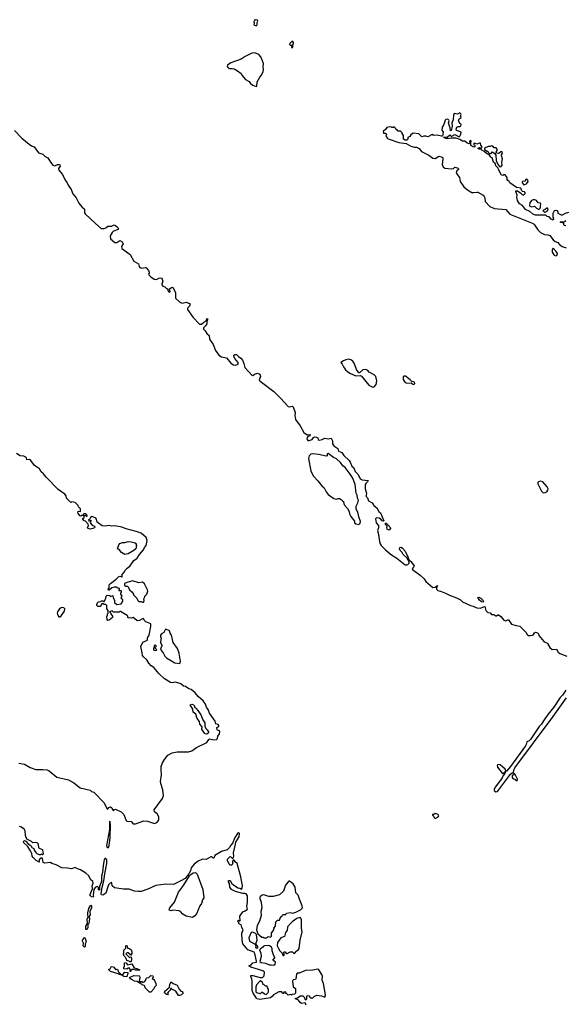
# Model space of a CAD drawing. Extents: x 2219101 to 2444320, y 201258 to 358766.
# Tile 33 of 256: x 2253668 to 2261389, y 248549 to 262487. Entities that reach past the tile are written whole.
import ezdxf

# ---------------------------------------------------------------- set-up
doc = ezdxf.new("R2010")
doc.units = 0

msp = doc.modelspace()

# ---------------------------------------------------------------- linework, layer by layer
at = {"layer": '0CON10XD'}
for points in [[(2257015, 262402), (2257028, 262415), (2257027, 262445), (2257040, 262465), (2257031, 262481), (2257005, 262487), (2256997, 262483), (2256980, 262455), (2256988, 262435), (2256980, 262415), (2257015, 262402)], [(2257525, 262090), (2257537, 262105), (2257530, 262125), (2257542, 262145), (2257542, 262165), (2257535, 262180), (2257525, 262182), (2257492, 262148), (2257488, 262135), (2257495, 262128), (2257518, 262128), (2257512, 262095), (2257525, 262090)], [(2257015, 261540), (2257022, 261548), (2257028, 261605), (2257068, 261675), (2257090, 261700), (2257113, 261755), (2257119, 261785), (2257112, 261825), (2257117, 261865), (2257106, 261906), (2257081, 261961), (2257050, 261995), (2256996, 262016), (2256955, 262012), (2256860, 261965), (2256804, 261926), (2256658, 261875), (2256607, 261845), (2256606, 261825), (2256617, 261805), (2256635, 261796), (2256675, 261796), (2256705, 261789), (2256748, 261765), (2256803, 261723), (2256812, 261702), (2256865, 261638), (2256914, 261614), (2256935, 261583), (2256965, 261560), (2257015, 261540)], [(2261435, 259757), (2261386, 259744), (2261345, 259720), (2261335, 259720), (2261288, 259745), (2261288, 259765), (2261279, 259779), (2261255, 259788), (2261229, 259781), (2261212, 259745), (2261213, 259695), (2261222, 259665), (2261215, 259650), (2261190, 259665), (2261158, 259698), (2261133, 259703), (2261115, 259720), (2260965, 259720), (2260928, 259735), (2260885, 259772), (2260825, 259802), (2260782, 259855), (2260741, 259881), (2260710, 259925), (2260702, 259975), (2260708, 260005), (2260688, 260055), (2260690, 260065), (2260710, 260065), (2260761, 260031), (2260780, 260010), (2260795, 260004), (2260820, 260025), (2260822, 260042), (2260812, 260052), (2260784, 260054), (2260774, 260064), (2260761, 260101), (2260699, 260109), (2260602, 260175), (2260596, 260196), (2260575, 260210), (2260568, 260225), (2260566, 260255), (2260539, 260289), (2260515, 260292), (2260505, 260280), (2260487, 260287), (2260442, 260365), (2260438, 260385), (2260405, 260420), (2260395, 260450), (2260375, 260470), (2260355, 260530), (2260335, 260540), (2260315, 260570), (2260275, 260592), (2260237, 260627), (2260210, 260635), (2260192, 260652), (2260175, 260652), (2260150, 260665), (2260176, 260676), (2260205, 260670), (2260212, 260685), (2260195, 260710), (2260189, 260739), (2260175, 260740), (2260136, 260726), (2260105, 260740), (2260092, 260725), (2260107, 260707), (2260110, 260685), (2260095, 260680), (2260052, 260705), (2260050, 260745), (2260056, 260764), (2260050, 260775), (2260032, 260765), (2260040, 260745), (2260025, 260730), (2259993, 260743), (2259967, 260767), (2259935, 260768), (2259895, 260792), (2259845, 260808), (2259775, 260810), (2259715, 260800), (2259674, 260814), (2259670, 260825), (2259715, 260822), (2259755, 260856), (2259775, 260838), (2259785, 260837), (2259825, 260863), (2259885, 260830), (2259895, 260838), (2259912, 260865), (2259915, 260888), (2259905, 260899), (2259850, 260920), (2259844, 260935), (2259856, 260965), (2259875, 260974), (2259898, 260975), (2259912, 260985), (2259914, 261005), (2259902, 261018), (2259887, 261035), (2259879, 261065), (2259885, 261083), (2259915, 261100), (2259904, 261125), (2259916, 261145), (2259910, 261155), (2259895, 261166), (2259865, 261150), (2259815, 261158), (2259805, 261135), (2259803, 261067), (2259785, 261025), (2259787, 260973), (2259775, 260920), (2259764, 260915), (2259760, 260955), (2259743, 260995), (2259738, 261025), (2259745, 261055), (2259742, 261065), (2259725, 261079), (2259699, 261075), (2259689, 261065), (2259671, 261005), (2259644, 260965), (2259643, 260925), (2259661, 260895), (2259650, 260840), (2259635, 260838), (2259575, 260852), (2259525, 260848), (2259505, 260860), (2259442, 260828), (2259415, 260838), (2259385, 260838), (2259365, 260830), (2259354, 260834), (2259315, 260872), (2259235, 260882), (2259202, 260858), (2259187, 260833), (2259162, 260818), (2259160, 260795), (2259145, 260782), (2259123, 260783), (2259100, 260795), (2259097, 260847), (2259080, 260875), (2259080, 260885), (2259058, 260908), (2259025, 260910), (2259005, 260930), (2258990, 260935), (2258980, 260955), (2258965, 260968), (2258955, 260960), (2258935, 260960), (2258927, 260967), (2258905, 260970), (2258865, 260960), (2258850, 260935), (2258810, 260905), (2258815, 260880), (2258845, 260880), (2258858, 260868), (2258850, 260845), (2258872, 260805), (2258894, 260794), (2259035, 260747), (2259135, 260732), (2259205, 260697), (2259255, 260684), (2259285, 260682), (2259320, 260665), (2259355, 260621), (2259459, 260569), (2259515, 260527), (2259545, 260522), (2259597, 260553), (2259645, 260540), (2259655, 260530), (2259658, 260515), (2259647, 260435), (2259660, 260405), (2259685, 260387), (2259785, 260377), (2259805, 260380), (2259825, 260398), (2259865, 260392), (2259878, 260375), (2259878, 260365), (2259852, 260345), (2259844, 260314), (2259890, 260255), (2259900, 260195), (2259955, 260120), (2260005, 260076), (2260065, 260041), (2260095, 260039), (2260135, 260047), (2260153, 260043), (2260225, 260002), (2260242, 259985), (2260250, 259965), (2260253, 259915), (2260323, 259843), (2260385, 259812), (2260545, 259802), (2260605, 259734), (2260935, 259601), (2260954, 259584), (2261000, 259510), (2261036, 259475), (2261095, 259447), (2261141, 259441), (2261171, 259431), (2261215, 259372), (2261245, 259349), (2261284, 259334), (2261306, 259306), (2261345, 259274), (2261400, 259255)], [(2253595, 260920), (2253700, 260810), (2253803, 260723), (2253835, 260700), (2253873, 260685), (2253935, 260601), (2253995, 260582), (2254030, 260550), (2254065, 260530), (2254102, 260472), (2254139, 260429), (2254165, 260417), (2254205, 260439), (2254225, 260438), (2254235, 260431), (2254239, 260415), (2254219, 260381), (2254224, 260355), (2254274, 260295), (2254312, 260215), (2254341, 260175), (2254352, 260142), (2254396, 260085), (2254422, 260022), (2254466, 259965), (2254505, 259889), (2254546, 259836), (2254583, 259805), (2254585, 259755), (2254595, 259740), (2254740, 259600), (2254823, 259533), (2254865, 259532), (2254888, 259542), (2254915, 259566), (2254965, 259563), (2255005, 259584), (2255025, 259575), (2255057, 259545), (2255066, 259525), (2255062, 259515), (2254995, 259494), (2254977, 259475), (2254950, 259425), (2254955, 259385), (2255015, 259335), (2255045, 259333), (2255085, 259360), (2255120, 259340), (2255132, 259315), (2255111, 259275), (2255115, 259250), (2255145, 259222), (2255231, 259165), (2255285, 259069), (2255349, 259029), (2255359, 258995), (2255370, 258980), (2255395, 258971), (2255445, 258980), (2255456, 258976), (2255492, 258935), (2255500, 258915), (2255502, 258898), (2255490, 258885), (2255494, 258875), (2255525, 258846), (2255573, 258815), (2255605, 258811), (2255635, 258830), (2255655, 258834), (2255675, 258826), (2255685, 258814), (2255692, 258785), (2255678, 258745), (2255680, 258735), (2255695, 258716), (2255724, 258704), (2255740, 258685), (2255760, 258675), (2255768, 258645), (2255785, 258630), (2255796, 258634), (2255788, 258675), (2255815, 258696), (2255825, 258700), (2255836, 258696), (2255874, 258625), (2255872, 258545), (2255935, 258490), (2255965, 258476), (2256025, 258486), (2256080, 258465), (2256070, 258430), (2256044, 258405), (2256043, 258385), (2256125, 258273), (2256214, 258175), (2256239, 258175), (2256273, 258207), (2256306, 258224), (2256315, 258253), (2256326, 258256), (2256325, 258235), (2256314, 258216), (2256317, 258183), (2256299, 258151), (2256271, 258125), (2256270, 258105), (2256295, 258083), (2256315, 258043), (2256347, 258017), (2256355, 257964), (2256407, 257887), (2256439, 257805), (2256485, 257740), (2256525, 257716), (2256595, 257699), (2256658, 257625), (2256695, 257600), (2256725, 257597), (2256759, 257611), (2256761, 257635), (2256713, 257693), (2256696, 257725), (2256700, 257740), (2256711, 257749), (2256735, 257748), (2256765, 257717), (2256797, 257697), (2256823, 257665), (2256841, 257621), (2256852, 257565), (2256953, 257453), (2256965, 257452), (2256991, 257469), (2257035, 257481), (2257068, 257468), (2257074, 257436), (2257058, 257385), (2257090, 257355), (2257265, 257223), (2257360, 257130), (2257465, 257011), (2257485, 257008), (2257524, 257014), (2257536, 257006), (2257566, 256925), (2257560, 256885), (2257571, 256825), (2257638, 256738), (2257687, 256645), (2257735, 256612), (2257778, 256615), (2257775, 256598), (2257745, 256588), (2257735, 256572), (2257732, 256555), (2257745, 256532), (2257765, 256530), (2257805, 256544), (2257827, 256573), (2257845, 256581), (2257867, 256577), (2257886, 256566), (2257890, 256545), (2257905, 256534), (2257946, 256544), (2257985, 256565), (2258035, 256552), (2258075, 256563), (2258096, 256525), (2258093, 256483), (2258115, 256454), (2258169, 256415), (2258178, 256378), (2258225, 256358), (2258255, 256316), (2258328, 256248), (2258345, 256222), (2258368, 256165), (2258395, 256143), (2258415, 256092), (2258459, 256049), (2258485, 255989), (2258515, 255971), (2258598, 255965), (2258590, 255945), (2258567, 255923), (2258558, 255905), (2258558, 255845), (2258574, 255786), (2258569, 255755), (2258572, 255735), (2258588, 255718), (2258603, 255675), (2258657, 255647), (2258681, 255610), (2258724, 255575), (2258752, 255525), (2258776, 255505), (2258823, 255395), (2258815, 255387), (2258795, 255394), (2258778, 255418), (2258755, 255431), (2258717, 255433), (2258705, 255420), (2258711, 255365), (2258746, 255325), (2258744, 255296), (2258729, 255255), (2258739, 255225), (2258760, 255100), (2258769, 255065), (2258782, 255045), (2258843, 254983), (2258915, 254922), (2259005, 254866), (2259125, 254772), (2259145, 254769), (2259162, 254775), (2259178, 254795), (2259180, 254815), (2259150, 254865), (2259093, 254915), (2259079, 254945), (2259050, 254975), (2259042, 254998), (2259046, 255014), (2259065, 255018), (2259085, 255008), (2259121, 254965), (2259162, 254885), (2259172, 254852), (2259205, 254818), (2259248, 254755), (2259242, 254735), (2259222, 254715), (2259225, 254702), (2259334, 254624), (2259391, 254571), (2259415, 254535), (2259515, 254449), (2259546, 254454), (2259579, 254479), (2259582, 254475), (2259564, 254446), (2259565, 254424), (2259585, 254406), (2259623, 254395), (2259695, 254368), (2259749, 254339), (2259849, 254305), (2259905, 254276), (2259936, 254246), (2260045, 254194), (2260084, 254184), (2260135, 254161), (2260185, 254158), (2260248, 254178), (2260266, 254125), (2260293, 254095), (2260325, 254092), (2260345, 254069), (2260376, 254066), (2260405, 254050), (2260415, 254049), (2260435, 254062), (2260445, 254062), (2260477, 254037), (2260517, 253985), (2260545, 253978), (2260575, 253992), (2260585, 253990), (2260625, 253932), (2260695, 253911), (2260745, 253903), (2260828, 253818), (2260850, 253785), (2260870, 253770), (2260895, 253768), (2260925, 253776), (2260940, 253785), (2260952, 253808), (2260965, 253818), (2260997, 253807), (2261008, 253795), (2261015, 253770), (2261091, 253681), (2261125, 253668), (2261138, 253655), (2261169, 253599), (2261205, 253572), (2261265, 253578), (2261288, 253535), (2261309, 253515), (2261412, 253475)], [(2260475, 260406), (2260485, 260414), (2260493, 260427), (2260491, 260465), (2260500, 260515), (2260488, 260565), (2260488, 260575), (2260502, 260595), (2260495, 260615), (2260475, 260618), (2260455, 260599), (2260438, 260592), (2260416, 260596), (2260409, 260611), (2260424, 260635), (2260426, 260656), (2260411, 260671), (2260384, 260674), (2260362, 260695), (2260345, 260702), (2260325, 260690), (2260295, 260691), (2260244, 260666), (2260247, 260647), (2260285, 260626), (2260315, 260588), (2260339, 260591), (2260355, 260618), (2260393, 260593), (2260405, 260570), (2260412, 260492), (2260428, 260448), (2260459, 260409), (2260475, 260406)], [(2260801, 260151), (2260815, 260152), (2260840, 260165), (2260862, 260198), (2260860, 260215), (2260845, 260228), (2260832, 260225), (2260817, 260203), (2260785, 260197), (2260778, 260185), (2260778, 260175), (2260801, 260151)], [(2261015, 259802), (2261038, 259825), (2261037, 259855), (2261043, 259875), (2261039, 259889), (2261003, 259895), (2260979, 259928), (2260958, 259938), (2260935, 259938), (2260912, 259928), (2260888, 259895), (2260884, 259855), (2260888, 259848), (2260915, 259838), (2260955, 259849), (2260981, 259821), (2261015, 259802)], [(2261105, 259760), (2261138, 259782), (2261148, 259805), (2261135, 259820), (2261125, 259820), (2261102, 259798), (2261072, 259788), (2261092, 259762), (2261105, 259760)], [(2261397, 259567), (2261375, 259572), (2261368, 259585), (2261368, 259608), (2261320, 259615), (2261320, 259625), (2261335, 259630), (2261365, 259620), (2261395, 259644)], [(2261255, 259142), (2261274, 259155), (2261276, 259175), (2261258, 259205), (2261215, 259251), (2261202, 259235), (2261203, 259195), (2261232, 259152), (2261255, 259142)], [(2258664, 257286), (2258685, 257291), (2258712, 257325), (2258723, 257375), (2258708, 257435), (2258685, 257458), (2258615, 257499), (2258595, 257520), (2258565, 257537), (2258525, 257531), (2258475, 257490), (2258465, 257490), (2258436, 257536), (2258403, 257625), (2258381, 257655), (2258352, 257672), (2258325, 257679), (2258285, 257673), (2258250, 257660), (2258212, 257635), (2258232, 257612), (2258251, 257571), (2258279, 257529), (2258311, 257501), (2258347, 257477), (2258423, 257447), (2258485, 257452), (2258505, 257442), (2258608, 257315), (2258664, 257286)], [(2259245, 257324), (2259258, 257335), (2259255, 257356), (2259216, 257366), (2259195, 257391), (2259129, 257439), (2259109, 257441), (2259096, 257434), (2259094, 257394), (2259108, 257368), (2259125, 257350), (2259145, 257340), (2259208, 257348), (2259229, 257329), (2259245, 257324)], [(2253655, 251961), (2253735, 251948), (2253815, 251899), (2253895, 251871), (2253994, 251874), (2254055, 251866), (2254085, 251852), (2254195, 251766), (2254358, 251728), (2254435, 251685), (2254525, 251612), (2254665, 251579), (2254685, 251563), (2254715, 251553), (2254858, 251408), (2254905, 251317), (2254915, 251310), (2254926, 251335), (2254955, 251342), (2254972, 251332), (2254985, 251298), (2254995, 251290), (2255012, 251308), (2255025, 251311), (2255103, 251273), (2255144, 251234), (2255173, 251153), (2255185, 251140), (2255245, 251135), (2255275, 251105), (2255305, 251104), (2255425, 251147), (2255475, 251141), (2255575, 251110), (2255595, 251116), (2255617, 251133), (2255638, 251162), (2255638, 251205), (2255615, 251247), (2255578, 251275), (2255573, 251303), (2255688, 251462), (2255705, 251505), (2255696, 251586), (2255664, 251675), (2255662, 251705), (2255677, 251797), (2255668, 251865), (2255671, 251915), (2255688, 251965), (2255716, 252015), (2255766, 252075), (2255825, 252111), (2255895, 252124), (2256055, 252122), (2256105, 252135), (2256172, 252185), (2256315, 252254), (2256343, 252297), (2256355, 252308), (2256415, 252292), (2256451, 252299), (2256465, 252312), (2256471, 252345), (2256494, 252376), (2256501, 252405), (2256495, 252419), (2256468, 252428), (2256462, 252435), (2256460, 252465), (2256485, 252480), (2256485, 252498), (2256475, 252512), (2256445, 252520), (2256434, 252555), (2256355, 252672), (2256334, 252724), (2256310, 252755), (2256296, 252796), (2256265, 252843), (2256196, 252906), (2256150, 252960), (2256095, 253003), (2256062, 253015), (2256015, 253046), (2255984, 253054), (2255947, 253087), (2255873, 253107), (2255825, 253098), (2255804, 253104), (2255717, 253155), (2255635, 253234), (2255566, 253315), (2255530, 253340), (2255497, 253377), (2255466, 253426), (2255418, 253468), (2255404, 253485), (2255401, 253525), (2255381, 253615), (2255413, 253677), (2255479, 253705), (2255478, 253735), (2255500, 253775), (2255522, 253895), (2255522, 253935), (2255453, 253963), (2255428, 253985), (2255425, 254000), (2255415, 254010), (2255395, 254003), (2255365, 253980), (2255342, 253978), (2255325, 253984), (2255275, 254024), (2255244, 254014), (2255209, 254019), (2255200, 254025), (2255200, 254045), (2255190, 254055), (2255095, 254110), (2255085, 254110), (2255075, 254100), (2254995, 254100), (2254975, 254120), (2254940, 254105), (2254960, 254085), (2254960, 254075), (2254980, 254045), (2254980, 254025), (2254935, 253988), (2254915, 253980), (2254904, 253994), (2254900, 254045), (2254910, 254055), (2254910, 254075), (2254920, 254085), (2254920, 254125), (2254900, 254145), (2254900, 254195), (2254885, 254210), (2254865, 254210), (2254855, 254220), (2254832, 254218), (2254820, 254205), (2254818, 254192), (2254805, 254180), (2254775, 254180), (2254760, 254195), (2254760, 254215), (2254780, 254245), (2254815, 254250), (2254825, 254260), (2254845, 254260), (2254855, 254250), (2254865, 254250), (2254888, 254295), (2254893, 254325), (2254908, 254342), (2254937, 254337), (2254955, 254320), (2254962, 254328), (2254988, 254338), (2254992, 254305), (2255012, 254272), (2255010, 254235), (2255045, 254210), (2255105, 254220), (2255120, 254235), (2255120, 254245), (2255130, 254255), (2255130, 254275), (2255102, 254292), (2255110, 254305), (2255110, 254315), (2255120, 254325), (2255100, 254355), (2255100, 254375), (2255110, 254385), (2255110, 254395), (2255105, 254400), (2255072, 254402), (2255080, 254415), (2255080, 254435), (2255055, 254440), (2255033, 254453), (2255004, 254454), (2254972, 254445), (2254935, 254412), (2254923, 254413), (2254921, 254425), (2254934, 254445), (2254934, 254485), (2254952, 254505), (2255035, 254565), (2255065, 254598), (2255085, 254608), (2255115, 254598), (2255119, 254601), (2255118, 254635), (2255150, 254670), (2255162, 254695), (2255187, 254723), (2255227, 254753), (2255285, 254833), (2255331, 254865), (2255364, 254916), (2255420, 254980), (2255434, 255016), (2255456, 255045), (2255474, 255115), (2255459, 255159), (2255385, 255218), (2255315, 255244), (2255175, 255281), (2255115, 255305), (2255015, 255320), (2254972, 255318), (2254925, 255325), (2254885, 255318), (2254835, 255320), (2254766, 255376), (2254757, 255415), (2254745, 255430), (2254695, 255452), (2254670, 255440), (2254658, 255412), (2254640, 255405), (2254645, 255390), (2254675, 255400), (2254677, 255387), (2254667, 255365), (2254695, 255333), (2254726, 255316), (2254731, 255305), (2254725, 255294), (2254704, 255284), (2254665, 255277), (2254635, 255283), (2254630, 255295), (2254643, 255325), (2254638, 255345), (2254598, 255388), (2254580, 255395), (2254560, 255415), (2254560, 255425), (2254579, 255441), (2254582, 255468), (2254605, 255470), (2254615, 255460), (2254625, 255460), (2254625, 255470), (2254605, 255490), (2254575, 255490), (2254555, 255470), (2254545, 255470), (2254535, 255460), (2254525, 255462), (2254497, 255495), (2254491, 255515), (2254495, 255528), (2254530, 255525), (2254530, 255565), (2254502, 255592), (2254495, 255612), (2254455, 255651), (2254405, 255660), (2254395, 255650), (2254385, 255658), (2254330, 255715), (2254327, 255745), (2254309, 255769), (2254215, 255838), (2254043, 256013), (2254005, 256058), (2253973, 256085), (2253949, 256129), (2253876, 256175), (2253827, 256247), (2253805, 256259), (2253768, 256258), (2253764, 256285), (2253755, 256295), (2253725, 256307), (2253675, 256315), (2253624, 256344)], [(2258465, 255342), (2258485, 255360), (2258492, 255385), (2258468, 255448), (2258452, 255515), (2258428, 255558), (2258428, 255602), (2258455, 255648), (2258464, 255685), (2258449, 255715), (2258444, 255755), (2258431, 255785), (2258414, 255905), (2258381, 255995), (2258344, 256055), (2258275, 256146), (2258241, 256171), (2258207, 256217), (2258149, 256269), (2258108, 256288), (2258035, 256346), (2258018, 256342), (2258018, 256315), (2258005, 256310), (2257895, 256334), (2257815, 256341), (2257789, 256335), (2257766, 256315), (2257757, 256275), (2257787, 256097), (2257824, 256025), (2257885, 255961), (2257945, 255887), (2257975, 255861), (2258005, 255804), (2258035, 255764), (2258115, 255707), (2258145, 255700), (2258175, 255710), (2258195, 255708), (2258216, 255696), (2258234, 255674), (2258250, 255665), (2258253, 255633), (2258262, 255615), (2258308, 255568), (2258328, 255525), (2258335, 255490), (2258354, 255454), (2258405, 255390), (2258408, 255365), (2258425, 255348), (2258465, 255342)], [(2261075, 255789), (2261105, 255794), (2261126, 255805), (2261141, 255825), (2261144, 255845), (2261133, 255873), (2261069, 255945), (2261035, 255954), (2261008, 255945), (2261000, 255935), (2261000, 255915), (2261052, 255812), (2261075, 255789)], [(2258895, 255263), (2258870, 255275), (2258863, 255295), (2258867, 255317), (2258845, 255340), (2258845, 255360), (2258855, 255360), (2258908, 255308), (2258913, 255285), (2258895, 255263)], [(2255155, 254918), (2255108, 254945), (2255075, 254988), (2255050, 254995), (2255070, 255055), (2255085, 255073), (2255125, 255087), (2255155, 255087), (2255205, 255099), (2255245, 255096), (2255302, 255082), (2255320, 255065), (2255310, 255055), (2255320, 255045), (2255310, 254995), (2255285, 254972), (2255205, 254924), (2255155, 254918)], [(2255425, 254240), (2255430, 254265), (2255423, 254287), (2255440, 254315), (2255440, 254325), (2255467, 254353), (2255480, 254395), (2255479, 254415), (2255435, 254499), (2255405, 254523), (2255355, 254517), (2255265, 254543), (2255222, 254528), (2255185, 254522), (2255153, 254505), (2255149, 254485), (2255154, 254474), (2255167, 254467), (2255195, 254468), (2255205, 254460), (2255220, 254415), (2255256, 254386), (2255280, 254355), (2255280, 254345), (2255328, 254298), (2255340, 254265), (2255352, 254252), (2255385, 254252), (2255405, 254240), (2255425, 254240)], [(2260225, 254242), (2260202, 254245), (2260175, 254272), (2260152, 254308), (2260165, 254310), (2260195, 254300), (2260228, 254265), (2260232, 254255), (2260225, 254242)], [(2254235, 254033), (2254255, 254048), (2254300, 254115), (2254306, 254145), (2254295, 254163), (2254265, 254166), (2254245, 254156), (2254230, 254145), (2254203, 254105), (2254198, 254085), (2254202, 254065), (2254220, 254035), (2254235, 254033)], [(2255935, 253372), (2255946, 253405), (2255925, 253520), (2255900, 253585), (2255840, 253670), (2255818, 253775), (2255796, 253805), (2255786, 253835), (2255735, 253858), (2255725, 253850), (2255709, 253811), (2255675, 253792), (2255662, 253775), (2255660, 253745), (2255668, 253735), (2255662, 253675), (2255670, 253645), (2255680, 253635), (2255680, 253615), (2255670, 253605), (2255660, 253575), (2255670, 253565), (2255670, 253555), (2255700, 253525), (2255722, 253475), (2255744, 253454), (2255865, 253383), (2255935, 253372)], [(2255575, 253556), (2255605, 253562), (2255608, 253568), (2255580, 253595), (2255600, 253615), (2255600, 253625), (2255585, 253632), (2255573, 253625), (2255572, 253598), (2255562, 253588), (2255560, 253570), (2255565, 253560), (2255575, 253556)], [(2261394, 252996), (2261347, 252925), (2261316, 252894), (2261228, 252755), (2261141, 252649), (2261078, 252562), (2261052, 252515), (2261020, 252480), (2260895, 252297), (2260875, 252279), (2260844, 252265), (2260835, 252225), (2260825, 252210), (2260611, 251915), (2260555, 251851), (2260548, 251855), (2260539, 251879), (2260465, 251938), (2260445, 251944), (2260426, 251934), (2260428, 251905), (2260495, 251822), (2260505, 251818), (2260548, 251848), (2260535, 251816), (2260511, 251789), (2260496, 251755), (2260401, 251629), (2260382, 251595), (2260381, 251575), (2260405, 251555), (2260428, 251562), (2260515, 251674), (2260615, 251805), (2260635, 251826), (2260656, 251834), (2260664, 251875), (2260675, 251895), (2261217, 252623), (2261404, 252886)], [(2256315, 252372), (2256295, 252377), (2256285, 252387), (2256247, 252445), (2256250, 252475), (2256218, 252515), (2256212, 252552), (2256180, 252595), (2256160, 252655), (2256123, 252683), (2256120, 252725), (2256082, 252788), (2256105, 252798), (2256128, 252788), (2256140, 252775), (2256142, 252762), (2256175, 252730), (2256182, 252712), (2256205, 252690), (2256232, 252645), (2256262, 252575), (2256288, 252535), (2256287, 252487), (2256300, 252455), (2256323, 252433), (2256338, 252405), (2256338, 252392), (2256315, 252372)], [(2260705, 251714), (2260713, 251725), (2260710, 251735), (2260685, 251792), (2260665, 251822), (2260636, 251785), (2260635, 251758), (2260647, 251745), (2260681, 251731), (2260705, 251714)], [(2259555, 251183), (2259592, 251205), (2259597, 251215), (2259592, 251235), (2259545, 251248), (2259525, 251230), (2259517, 251237), (2259510, 251235), (2259510, 251225), (2259528, 251208), (2259533, 251195), (2259545, 251184), (2259555, 251183)], [(2256137, 250533), (2256095, 250479), (2256083, 250437), (2256062, 250398), (2256008, 250332), (2255948, 250295), (2255844, 250246), (2255735, 250248), (2255595, 250230), (2255480, 250180), (2255385, 250148), (2255345, 250144), (2255295, 250150), (2255215, 250181), (2255135, 250178), (2255008, 250198), (2254979, 250225), (2254973, 250263), (2254965, 250272), (2254948, 250265), (2254925, 250238), (2254885, 250120), (2254844, 250094), (2254825, 250097), (2254819, 250115), (2254836, 250205), (2254859, 250295), (2254871, 250395), (2254899, 250541), (2254899, 250595), (2254886, 250615), (2254874, 250615), (2254862, 250595), (2254848, 250515), (2254840, 250415), (2254828, 250365), (2254824, 250286), (2254798, 250215), (2254797, 250165), (2254785, 250170), (2254783, 250203), (2254774, 250214), (2254765, 250217), (2254735, 250202), (2254718, 250175), (2254706, 250095), (2254714, 250075), (2254708, 250065), (2254685, 250071), (2254662, 250095), (2254697, 250183), (2254693, 250225), (2254709, 250265), (2254705, 250286), (2254668, 250315), (2254646, 250366), (2254603, 250403), (2254531, 250451), (2254485, 250468), (2254455, 250487), (2254402, 250468), (2254345, 250478), (2254265, 250479), (2254185, 250522), (2254125, 250542), (2254105, 250558), (2254025, 250547), (2254011, 250551), (2254002, 250555), (2253992, 250612), (2253985, 250620), (2253965, 250620), (2253952, 250608), (2253944, 250595), (2253942, 250572), (2253950, 250565), (2253945, 250560), (2253938, 250568), (2253900, 250585), (2253859, 250625), (2253846, 250645), (2253839, 250685), (2253822, 250722), (2253778, 250788), (2253727, 250835), (2253720, 250855), (2253735, 250867), (2253755, 250858), (2253790, 250820), (2253825, 250797), (2253839, 250769), (2253866, 250756), (2253875, 250730), (2253895, 250700), (2253910, 250685), (2253945, 250668), (2253962, 250668), (2253975, 250680), (2253985, 250670), (2253995, 250670), (2254005, 250680), (2253996, 250736), (2253950, 250755), (2253940, 250765), (2253933, 250815), (2253915, 250834), (2253895, 250839), (2253855, 250836), (2253833, 250855), (2253768, 250888), (2253750, 250940), (2253745, 251005), (2253735, 251023), (2253695, 251058), (2253665, 251066)], [(2254905, 250769), (2254925, 250770), (2254935, 250795), (2254949, 250905), (2254953, 251095), (2254945, 251140), (2254939, 251125), (2254939, 251025), (2254895, 250795), (2254905, 250769)], [(2257722, 248535), (2257708, 248568), (2257655, 248562), (2257638, 248575), (2257615, 248608), (2257570, 248625), (2257570, 248635), (2257597, 248643), (2257635, 248670), (2257675, 248668), (2257700, 248645), (2257703, 248623), (2257715, 248610), (2257732, 248628), (2257730, 248665), (2257738, 248672), (2257767, 248667), (2257770, 248655), (2257785, 248640), (2257795, 248640), (2257805, 248630), (2257835, 248660), (2257875, 248680), (2257939, 248669), (2257985, 248650), (2257997, 248685), (2257965, 248845), (2257950, 248890), (2257951, 248949), (2257945, 248970), (2257901, 249035), (2257885, 249046), (2257815, 249031), (2257712, 249028), (2257625, 248992), (2257595, 248991), (2257584, 248975), (2257575, 248908), (2257569, 248901), (2257536, 248894), (2257530, 248875), (2257540, 248795), (2257572, 248772), (2257570, 248705), (2257558, 248692), (2257525, 248690), (2257515, 248680), (2257505, 248690), (2257465, 248680), (2257445, 248700), (2257432, 248702), (2257440, 248715), (2257435, 248720), (2257405, 248720), (2257400, 248715), (2257408, 248702), (2257385, 248700), (2257377, 248727), (2257334, 248726), (2257260, 248685), (2257246, 248664), (2257217, 248643), (2257065, 248617), (2257025, 248627), (2257017, 248635), (2256974, 248705), (2256959, 248745), (2256957, 248875), (2256952, 248912), (2256942, 248925), (2256941, 248955), (2256965, 248959), (2257069, 248929), (2257105, 248930), (2257127, 248953), (2257131, 249005), (2257111, 249021), (2256938, 249075), (2256910, 249095), (2256943, 249107), (2256965, 249137), (2257018, 249145), (2257019, 249159), (2256996, 249266), (2256986, 249286), (2256895, 249322), (2256828, 249405), (2256818, 249455), (2256812, 249555), (2256830, 249605), (2256812, 249635), (2256800, 249675), (2256780, 249685), (2256770, 249695), (2256768, 249708), (2256750, 249725), (2256765, 249740), (2256775, 249730), (2256788, 249732), (2256784, 249796), (2256824, 249856), (2256858, 249872), (2256890, 249895), (2256882, 249935), (2256893, 249997), (2256892, 250085), (2256872, 250112), (2256855, 250118), (2256825, 250117), (2256720, 250145), (2256665, 250174), (2256644, 250205), (2256637, 250257), (2256622, 250285), (2256625, 250300), (2256645, 250302), (2256671, 250261), (2256692, 250242), (2256755, 250200), (2256785, 250192), (2256805, 250180), (2256818, 250195), (2256821, 250225), (2256798, 250355), (2256745, 250540), (2256717, 250567), (2256705, 250588), (2256685, 250590), (2256680, 250565), (2256690, 250555), (2256680, 250545), (2256680, 250535), (2256665, 250520), (2256648, 250518), (2256632, 250532), (2256610, 250585), (2256610, 250605), (2256645, 250640), (2256657, 250637), (2256675, 250620), (2256685, 250620), (2256692, 250628), (2256697, 250645), (2256693, 250693), (2256720, 250815), (2256728, 250842), (2256772, 250918), (2256780, 250965), (2256775, 250972), (2256765, 250977), (2256752, 250968), (2256707, 250903), (2256683, 250835), (2256655, 250802), (2256635, 250768), (2256604, 250736), (2256525, 250714), (2256431, 250655), (2256415, 250619), (2256405, 250619), (2256385, 250636), (2256373, 250637), (2256305, 250601), (2256255, 250603), (2256196, 250575), (2256137, 250533)], [(2256115, 249780), (2256024, 249795), (2255976, 249825), (2255942, 249862), (2255924, 249874), (2255835, 249882), (2255805, 249872), (2255789, 249875), (2255783, 249885), (2255795, 249914), (2255857, 249993), (2255915, 250135), (2255987, 250233), (2256072, 250368), (2256092, 250388), (2256125, 250408), (2256154, 250414), (2256179, 250389), (2256260, 250175), (2256272, 250055), (2256255, 250028), (2256239, 249975), (2256219, 249945), (2256169, 249831), (2256147, 249803), (2256115, 249780)], [(2257125, 249490), (2257165, 249492), (2257185, 249510), (2257215, 249500), (2257230, 249515), (2257230, 249555), (2257270, 249615), (2257263, 249627), (2257290, 249655), (2257292, 249718), (2257315, 249738), (2257345, 249740), (2257365, 249790), (2257378, 249792), (2257380, 249805), (2257395, 249820), (2257435, 249820), (2257445, 249840), (2257495, 249847), (2257535, 249839), (2257575, 249851), (2257642, 249885), (2257670, 249915), (2257666, 249945), (2257626, 250036), (2257609, 250095), (2257578, 250128), (2257568, 250205), (2257538, 250255), (2257485, 250290), (2257475, 250291), (2257465, 250285), (2257431, 250235), (2257400, 250150), (2257343, 250097), (2257256, 250076), (2257195, 250077), (2257125, 250098), (2257097, 250093), (2257079, 250081), (2257067, 250065), (2257067, 250047), (2257087, 249995), (2257093, 249915), (2257080, 249865), (2257087, 249805), (2257062, 249728), (2257030, 249665), (2257018, 249605), (2257038, 249548), (2257095, 249500), (2257115, 249500), (2257125, 249490)], [(2254615, 249606), (2254605, 249610), (2254602, 249655), (2254628, 249692), (2254621, 249755), (2254638, 249785), (2254631, 249815), (2254632, 249845), (2254645, 249905), (2254675, 249951), (2254685, 249938), (2254685, 249915), (2254659, 249865), (2254665, 249815), (2254647, 249785), (2254654, 249765), (2254651, 249719), (2254645, 249695), (2254632, 249678), (2254634, 249635), (2254625, 249614), (2254615, 249606)], [(2257395, 249240), (2257405, 249242), (2257410, 249245), (2257410, 249265), (2257400, 249275), (2257415, 249290), (2257425, 249290), (2257438, 249268), (2257455, 249268), (2257495, 249292), (2257535, 249290), (2257542, 249272), (2257555, 249270), (2257590, 249305), (2257605, 249310), (2257625, 249340), (2257636, 249455), (2257664, 249575), (2257656, 249626), (2257654, 249745), (2257648, 249768), (2257635, 249780), (2257592, 249765), (2257523, 249717), (2257500, 249695), (2257460, 249645), (2257452, 249595), (2257430, 249565), (2257413, 249507), (2257362, 249488), (2257316, 249424), (2257313, 249375), (2257329, 249339), (2257348, 249305), (2257380, 249275), (2257390, 249245), (2257395, 249240)], [(2254585, 249356), (2254566, 249375), (2254569, 249415), (2254558, 249445), (2254558, 249455), (2254585, 249496), (2254596, 249486), (2254608, 249435), (2254594, 249405), (2254595, 249368), (2254585, 249356)], [(2257025, 249343), (2257038, 249355), (2257036, 249366), (2257010, 249405), (2257030, 249455), (2257020, 249535), (2257005, 249550), (2256965, 249568), (2256945, 249567), (2256911, 249489), (2256920, 249445), (2256998, 249398), (2257008, 249378), (2257005, 249360), (2257025, 249343)], [(2255245, 249150), (2255225, 249150), (2255212, 249162), (2255185, 249170), (2255168, 249208), (2255160, 249215), (2255158, 249228), (2255142, 249242), (2255140, 249255), (2255130, 249265), (2255140, 249275), (2255140, 249315), (2255168, 249342), (2255170, 249375), (2255175, 249380), (2255190, 249375), (2255192, 249342), (2255215, 249340), (2255225, 249330), (2255235, 249330), (2255245, 249320), (2255255, 249290), (2255255, 249270), (2255235, 249240), (2255230, 249255), (2255205, 249280), (2255185, 249280), (2255170, 249265), (2255222, 249212), (2255245, 249220), (2255252, 249195), (2255245, 249150)], [(2257265, 249101), (2257283, 249115), (2257286, 249145), (2257252, 249175), (2257280, 249205), (2257280, 249215), (2257263, 249233), (2257243, 249305), (2257242, 249335), (2257229, 249359), (2257205, 249378), (2257185, 249383), (2257132, 249378), (2257115, 249368), (2257105, 249352), (2257074, 249336), (2257061, 249319), (2257080, 249275), (2257087, 249225), (2257068, 249155), (2257085, 249140), (2257145, 249132), (2257205, 249107), (2257225, 249110), (2257265, 249101)], [(2255185, 248940), (2255143, 248943), (2255112, 248962), (2255075, 248970), (2255062, 248982), (2254955, 249012), (2254930, 249035), (2254930, 249045), (2254949, 249051), (2254962, 249078), (2254977, 249083), (2254998, 249075), (2255025, 249040), (2255045, 249048), (2255059, 249039), (2255063, 249013), (2255105, 248970), (2255127, 248973), (2255155, 249002), (2255197, 248997), (2255200, 248985), (2255185, 248940)], [(2255235, 249010), (2255225, 249060), (2255205, 249060), (2255185, 249048), (2255142, 249052), (2255140, 249075), (2255150, 249085), (2255152, 249138), (2255175, 249140), (2255182, 249122), (2255195, 249110), (2255255, 249120), (2255287, 249067), (2255326, 249056), (2255370, 249035), (2255365, 249030), (2255335, 249030), (2255305, 249032), (2255285, 249042), (2255258, 249042), (2255242, 249028), (2255235, 249010)], [(2255525, 248722), (2255505, 248722), (2255457, 248767), (2255445, 248780), (2255440, 248805), (2255430, 248815), (2255400, 248825), (2255378, 248848), (2255365, 248850), (2255332, 248872), (2255295, 248878), (2255260, 248895), (2255235, 248910), (2255222, 248928), (2255285, 248958), (2255362, 248952), (2255370, 248925), (2255360, 248875), (2255365, 248870), (2255395, 248870), (2255405, 248860), (2255439, 248871), (2255450, 248885), (2255458, 248915), (2255466, 248924), (2255495, 248930), (2255525, 248958), (2255552, 248952), (2255558, 248935), (2255543, 248913), (2255565, 248902), (2255578, 248885), (2255597, 248845), (2255600, 248815), (2255570, 248785), (2255565, 248770), (2255525, 248722)], [(2255935, 248672), (2255914, 248674), (2255880, 248735), (2255823, 248763), (2255805, 248780), (2255800, 248755), (2255768, 248722), (2255762, 248705), (2255768, 248695), (2255760, 248685), (2255745, 248688), (2255722, 248705), (2255718, 248715), (2255720, 248735), (2255788, 248792), (2255792, 248835), (2255813, 248867), (2255842, 248842), (2255895, 248818), (2255924, 248764), (2255950, 248735), (2255965, 248730), (2255977, 248717), (2255980, 248705), (2255960, 248685), (2255935, 248672)], [(2257155, 248690), (2257182, 248715), (2257187, 248727), (2257187, 248765), (2257173, 248785), (2257172, 248802), (2257165, 248810), (2257148, 248808), (2257127, 248827), (2257115, 248830), (2257105, 248858), (2257075, 248880), (2257065, 248878), (2257018, 248825), (2257010, 248795), (2257010, 248725), (2257020, 248715), (2257065, 248700), (2257075, 248700), (2257095, 248720), (2257105, 248720), (2257130, 248695), (2257155, 248690)]]:
    msp.add_lwpolyline(points, dxfattribs=at)

doc.saveas('drawing.dxf')
